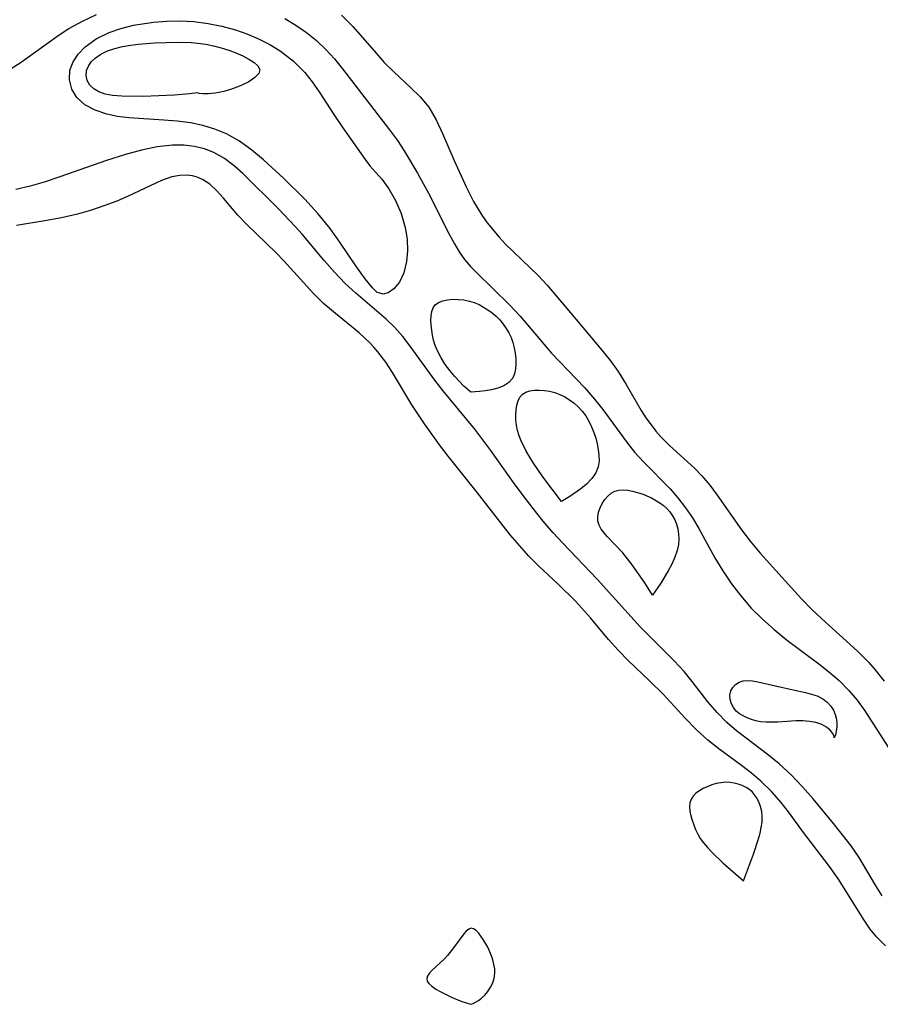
# Model space of a CAD drawing. Header units: metres. Extents: x 1073367 to 1082519, y 1569854 to 1574957.
# Tile 6 of 256: x 1073579 to 1073674, y 1572681 to 1572789. Entities that reach past the tile are written whole.
import ezdxf

# ---------------------------------------------------------------- set-up
doc = ezdxf.new("R2010")
doc.units = ezdxf.units.M
doc.layers.add('CGG_CurvaNivelLidar_v1', color=253, linetype='Continuous', lineweight=30)

msp = doc.modelspace()

# ---------------------------------------------------------------- linework, layer by layer
at = {"layer": 'CGG_CurvaNivelLidar_v1'}
for p, q in [((1073585.7881, 1572788.8397, 62.5), (1073587.336, 1572789.568, 62.5)), ((1073614.2745, 1572789.4892, 63), (1073615.5403, 1572788.2312, 63)), ((1073584.3002, 1572788.009, 62.5), (1073585.7881, 1572788.8397, 62.5)), ((1073590.0288, 1572788.0188, 62), (1073591.4209, 1572788.3675, 62)), ((1073591.4209, 1572788.3675, 62), (1073592.8721, 1572788.621, 62)), ((1073592.8721, 1572788.621, 62), (1073593.6104, 1572788.7135, 62)), ((1073593.6104, 1572788.7135, 62), (1073595.0812, 1572788.8293, 62)), ((1073595.0812, 1572788.8293, 62), (1073596.5676, 1572788.8538, 62)), ((1073596.5676, 1572788.8538, 62), (1073598.0569, 1572788.778, 62)), ((1073598.0569, 1572788.778, 62), (1073599.6091, 1572788.5806, 62)), ((1073599.6091, 1572788.5806, 62), (1073601.1414, 1572788.2705, 62)), ((1073608.0486, 1572789.1168, 62.5), (1073609.2791, 1572788.4005, 62.5)), ((1073609.2791, 1572788.4005, 62.5), (1073610.4477, 1572787.5886, 62.5)), ((1073578.9431, 1572784.2594, 62.5), (1073583.2174, 1572787.3161, 62.5)), ((1073583.2174, 1572787.3161, 62.5), (1073584.3002, 1572788.009, 62.5)), ((1073587.3087, 1572786.8665, 62), (1073588.7197, 1572787.5632, 62)), ((1073588.7197, 1572787.5632, 62), (1073590.0288, 1572788.0188, 62)), ((1073601.1414, 1572788.2705, 62), (1073602.6426, 1572787.855, 62)), ((1073602.6426, 1572787.855, 62), (1073603.8726, 1572787.426, 62)), ((1073603.8726, 1572787.426, 62), (1073605.1561, 1572786.8866, 62)), ((1073610.4477, 1572787.5886, 62.5), (1073611.5477, 1572786.6842, 62.5)), ((1073615.5403, 1572788.2312, 63), (1073617.8666, 1572785.5469, 63)), ((1073586.1068, 1572786.0106, 62), (1073587.3087, 1572786.8665, 62)), ((1073590.1944, 1572786.0247, 61.5), (1073591.0757, 1572786.1811, 61.5)), ((1073591.0757, 1572786.1811, 61.5), (1073591.9464, 1572786.2949, 61.5)), ((1073591.9464, 1572786.2949, 61.5), (1073593.7267, 1572786.4447, 61.5)), ((1073593.7267, 1572786.4447, 61.5), (1073596.2762, 1572786.5247, 61.5)), ((1073596.2762, 1572786.5247, 61.5), (1073597.7642, 1572786.4819, 61.5)), ((1073597.7642, 1572786.4819, 61.5), (1073598.4998, 1572786.4182, 61.5)), ((1073598.4998, 1572786.4182, 61.5), (1073599.3632, 1572786.2945, 61.5)), ((1073599.3632, 1572786.2945, 61.5), (1073600.2111, 1572786.123, 61.5)), ((1073605.1561, 1572786.8866, 62), (1073606.3864, 1572786.265, 62)), ((1073606.3864, 1572786.265, 62), (1073607.55, 1572785.5539, 62)), ((1073611.5477, 1572786.6842, 62.5), (1073612.5568, 1572785.7088, 62.5)), ((1073584.7558, 1572784.3441, 62), (1073585.33, 1572785.2128, 62)), ((1073585.33, 1572785.2128, 62), (1073586.1068, 1572786.0106, 62)), ((1073587.1776, 1572784.7545, 61.5), (1073587.8153, 1572785.194, 61.5)), ((1073587.8153, 1572785.194, 61.5), (1073588.5561, 1572785.5513, 61.5)), ((1073588.5561, 1572785.5513, 61.5), (1073589.3492, 1572785.8195, 61.5)), ((1073589.3492, 1572785.8195, 61.5), (1073590.1944, 1572786.0247, 61.5)), ((1073600.2111, 1572786.123, 61.5), (1073601.0385, 1572785.9086, 61.5)), ((1073601.0385, 1572785.9086, 61.5), (1073601.8798, 1572785.6403, 61.5)), ((1073601.8798, 1572785.6403, 61.5), (1073602.6817, 1572785.3372, 61.5)), ((1073602.6817, 1572785.3372, 61.5), (1073603.4305, 1572785.0073, 61.5)), ((1073607.55, 1572785.5539, 62), (1073608.9917, 1572784.4345, 62)), ((1073612.5568, 1572785.7088, 62.5), (1073613.5065, 1572784.6647, 62.5)), ((1073617.8666, 1572785.5469, 63), (1073618.9957, 1572784.2897, 63)), ((1073577.6528, 1572783.4377, 62.5), (1073578.9431, 1572784.2594, 62.5)), ((1073584.4177, 1572783.4303, 62), (1073584.7558, 1572784.3441, 62)), ((1073586.4438, 1572783.8896, 61.5), (1073586.7595, 1572784.342, 61.5)), ((1073586.7595, 1572784.342, 61.5), (1073587.1776, 1572784.7545, 61.5)), ((1073603.4305, 1572785.0073, 61.5), (1073604.1053, 1572784.656, 61.5)), ((1073604.1053, 1572784.656, 61.5), (1073604.6758, 1572784.2868, 61.5)), ((1073604.6758, 1572784.2868, 61.5), (1073605.0984, 1572783.9008, 61.5)), ((1073608.9917, 1572784.4345, 62), (1073610.2403, 1572783.1645, 62)), ((1073613.5065, 1572784.6647, 62.5), (1073614.4104, 1572783.5705, 62.5)), ((1073618.9957, 1572784.2897, 63), (1073620.0378, 1572783.237, 63)), ((1073584.3576, 1572782.3711, 62), (1073584.4177, 1572783.4303, 62)), ((1073586.1979, 1572782.8484, 61.5), (1073586.2494, 1572783.4098, 61.5)), ((1073586.2494, 1572783.4098, 61.5), (1073586.4438, 1572783.8896, 61.5)), ((1073605.1845, 1572783.0692, 61.5), (1073604.7507, 1572782.6144, 61.5)), ((1073605.0984, 1572783.9008, 61.5), (1073605.3092, 1572783.4964, 61.5)), ((1073605.3092, 1572783.4964, 61.5), (1073605.1845, 1572783.0692, 61.5)), ((1073610.2403, 1572783.1645, 62), (1073611.0722, 1572782.1342, 62)), ((1073614.4104, 1572783.5705, 62.5), (1073619.5715, 1572776.8911, 62.5)), ((1073620.0378, 1572783.237, 63), (1073621.8897, 1572781.5254, 63)), ((1073584.6217, 1572781.3466, 62), (1073584.3576, 1572782.3711, 62)), ((1073586.316, 1572782.3, 61.5), (1073586.1979, 1572782.8484, 61.5)), ((1073586.5946, 1572781.8003, 61.5), (1073586.316, 1572782.3, 61.5)), ((1073587.0364, 1572781.3755, 61.5), (1073586.5946, 1572781.8003, 61.5)), ((1073604.0788, 1572782.1609, 61.5), (1073603.2401, 1572781.7373, 61.5)), ((1073604.7507, 1572782.6144, 61.5), (1073604.0788, 1572782.1609, 61.5)), ((1073611.0722, 1572782.1342, 62), (1073611.8402, 1572781.0581, 62)), ((1073585.19, 1572780.4216, 62), (1073584.6217, 1572781.3466, 62)), ((1073587.6073, 1572781.0393, 61.5), (1073587.0364, 1572781.3755, 61.5)), ((1073588.2771, 1572780.7944, 61.5), (1073587.6073, 1572781.0393, 61.5)), ((1073589.1012, 1572780.6346, 61.5), (1073588.2771, 1572780.7944, 61.5)), ((1073597.566, 1572780.8339, 61.5), (1073595.9117, 1572780.6934, 61.5)), ((1073598.5, 1572780.9524, 61.5), (1073597.566, 1572780.8339, 61.5)), ((1073598.6149, 1572780.8809, 61.5), (1073598.5, 1572780.9524, 61.5)), ((1073599.0175, 1572780.8366, 61.5), (1073598.6149, 1572780.8809, 61.5)), ((1073599.6376, 1572780.8373, 61.5), (1073599.0175, 1572780.8366, 61.5)), ((1073600.411, 1572780.9089, 61.5), (1073599.6376, 1572780.8373, 61.5)), ((1073601.3391, 1572781.0889, 61.5), (1073600.411, 1572780.9089, 61.5)), ((1073602.3043, 1572781.3715, 61.5), (1073601.3391, 1572781.0889, 61.5)), ((1073603.2401, 1572781.7373, 61.5), (1073602.3043, 1572781.3715, 61.5)), ((1073611.8402, 1572781.0581, 62), (1073613.448, 1572778.5701, 62)), ((1073621.8897, 1572781.5254, 63), (1073622.9499, 1572780.4907, 63)), ((1073586.0643, 1572779.6404, 62), (1073585.19, 1572780.4216, 62)), ((1073587.1777, 1572779.0267, 62), (1073586.0643, 1572779.6404, 62)), ((1073590.1278, 1572780.5612, 61.5), (1073589.1012, 1572780.6346, 61.5)), ((1073592.4789, 1572780.5551, 61.5), (1073590.1278, 1572780.5612, 61.5)), ((1073595.9117, 1572780.6934, 61.5), (1073592.4789, 1572780.5551, 61.5)), ((1073622.9499, 1572780.4907, 63), (1073623.8774, 1572779.3752, 63)), ((1073588.4711, 1572778.5815, 62), (1073587.1777, 1572779.0267, 62)), ((1073589.6508, 1572778.3389, 62), (1073588.4711, 1572778.5815, 62)), ((1073613.448, 1572778.5701, 62), (1073614.4368, 1572777.102, 62)), ((1073623.8774, 1572779.3752, 63), (1073624.6972, 1572777.9892, 63)), ((1073590.8992, 1572778.1855, 62), (1073589.6508, 1572778.3389, 62)), ((1073594.7354, 1572777.9493, 62), (1073590.8992, 1572778.1855, 62)), ((1073596.2034, 1572777.8271, 62), (1073594.7354, 1572777.9493, 62)), ((1073597.6622, 1572777.631, 62), (1073596.2034, 1572777.8271, 62)), ((1073599.0326, 1572777.3433, 62), (1073597.6622, 1572777.631, 62)), ((1073624.6972, 1572777.9892, 63), (1073625.401, 1572776.4709, 63)), ((1073600.3631, 1572776.9437, 62), (1073599.0326, 1572777.3433, 62)), ((1073601.6366, 1572776.4183, 62), (1073600.3631, 1572776.9437, 62)), ((1073603.0686, 1572775.612, 62), (1073601.6366, 1572776.4183, 62)), ((1073614.4368, 1572777.102, 62), (1073616.8915, 1572773.6267, 62)), ((1073619.5715, 1572776.8911, 62.5), (1073620.4488, 1572775.686, 62.5)), ((1073625.401, 1572776.4709, 63), (1073626.6944, 1572773.5001, 63)), ((1073604.4173, 1572774.6521, 62), (1073603.0686, 1572775.612, 62)), ((1073620.4488, 1572775.686, 62.5), (1073621.1984, 1572774.5557, 62.5)), ((1073592.2741, 1572774.6486, 62.5), (1073590.5249, 1572774.176, 62.5)), ((1073594.0057, 1572775.0016, 62.5), (1073592.2741, 1572774.6486, 62.5)), ((1073595.71, 1572775.1886, 62.5), (1073594.0057, 1572775.0016, 62.5)), ((1073596.9252, 1572775.1887, 62.5), (1073595.71, 1572775.1886, 62.5)), ((1073598.1092, 1572775.0556, 62.5), (1073596.9252, 1572775.1887, 62.5)), ((1073599.2018, 1572774.7898, 62.5), (1073598.1092, 1572775.0556, 62.5)), ((1073600.2445, 1572774.3846, 62.5), (1073599.2018, 1572774.7898, 62.5)), ((1073601.4166, 1572773.7196, 62.5), (1073600.2445, 1572774.3846, 62.5)), ((1073605.7058, 1572773.586, 62), (1073604.4173, 1572774.6521, 62)), ((1073621.1984, 1572774.5557, 62.5), (1073622.6604, 1572772.1086, 62.5)), ((1073588.4357, 1572773.5086, 62.5), (1073583.3072, 1572771.6964, 62.5)), ((1073590.5249, 1572774.176, 62.5), (1073588.4357, 1572773.5086, 62.5)), ((1073602.5183, 1572772.8966, 62.5), (1073601.4166, 1572773.7196, 62.5)), ((1073607.8976, 1572771.5645, 62), (1073605.7058, 1572773.586, 62)), ((1073616.8915, 1572773.6267, 62), (1073617.4159, 1572772.9252, 62)), ((1073626.6944, 1572773.5001, 63), (1073628.0163, 1572770.5953, 63)), ((1073603.4463, 1572772.0736, 62.5), (1073602.5183, 1572772.8966, 62.5)), ((1073607.3402, 1572768.1758, 62.5), (1073603.4463, 1572772.0736, 62.5)), ((1073617.4159, 1572772.9252, 62), (1073618.717, 1572771.4415, 62)), ((1073622.6604, 1572772.1086, 62.5), (1073624.0635, 1572769.4966, 62.5)), ((1073581.5684, 1572771.1356, 62.5), (1073580.0212, 1572770.697, 62.5)), ((1073583.3072, 1572771.6964, 62.5), (1073581.5684, 1572771.1356, 62.5)), ((1073594.4715, 1572771.2907, 63), (1073590.8197, 1572769.5736, 63)), ((1073595.6373, 1572771.701, 63), (1073594.4715, 1572771.2907, 63)), ((1073596.4883, 1572771.8681, 63), (1073595.6373, 1572771.701, 63)), ((1073597.3214, 1572771.8965, 63), (1073596.4883, 1572771.8681, 63)), ((1073597.8903, 1572771.8239, 63), (1073597.3214, 1572771.8965, 63)), ((1073598.4157, 1572771.6784, 63), (1073597.8903, 1572771.8239, 63)), ((1073599.014, 1572771.4089, 63), (1073598.4157, 1572771.6784, 63)), ((1073599.7981, 1572770.8822, 63), (1073599.014, 1572771.4089, 63)), ((1073610.2359, 1572769.2361, 62), (1073607.8976, 1572771.5645, 62)), ((1073618.717, 1572771.4415, 62), (1073619.5026, 1572770.3977, 62)), ((1073580.0212, 1572770.697, 62.5), (1073578.4586, 1572770.3106, 62.5)), ((1073600.533, 1572770.2173, 63), (1073599.7981, 1572770.8822, 63)), ((1073601.3038, 1572769.3716, 63), (1073600.533, 1572770.2173, 63)), ((1073619.5026, 1572770.3977, 62), (1073620.2277, 1572769.1192, 62)), ((1073628.0163, 1572770.5953, 63), (1073628.8254, 1572769.0053, 63)), ((1073589.5629, 1572769.0407, 63), (1073588.2583, 1572768.5417, 63)), ((1073590.8197, 1572769.5736, 63), (1073589.5629, 1572769.0407, 63)), ((1073602.8858, 1572767.5075, 63), (1073601.3038, 1572769.3716, 63)), ((1073611.6797, 1572767.6574, 62), (1073610.2359, 1572769.2361, 62)), ((1073620.2277, 1572769.1192, 62), (1073620.8396, 1572767.671, 62)), ((1073624.0635, 1572769.4966, 62.5), (1073625.949, 1572765.7231, 62.5)), ((1073628.8254, 1572769.0053, 63), (1073629.7403, 1572767.4862, 63)), ((1073586.7808, 1572768.0472, 63), (1073585.2618, 1572767.6168, 63)), ((1073588.2583, 1572768.5417, 63), (1073586.7808, 1572768.0472, 63)), ((1073609.1812, 1572766.2616, 62.5), (1073607.3402, 1572768.1758, 62.5)), ((1073581.6578, 1572766.8612, 63), (1073578.5529, 1572766.3728, 63)), ((1073583.4762, 1572767.2066, 63), (1073581.6578, 1572766.8612, 63)), ((1073585.2618, 1572767.6168, 63), (1073583.4762, 1572767.2066, 63)), ((1073603.8707, 1572766.4701, 63), (1073602.8858, 1572767.5075, 63)), ((1073613.0282, 1572766.0087, 62), (1073611.6797, 1572767.6574, 62)), ((1073620.8396, 1572767.671, 62), (1073621.2863, 1572766.1219, 62)), ((1073629.7403, 1572767.4862, 63), (1073630.3259, 1572766.6642, 63)), ((1073630.3259, 1572766.6642, 63), (1073631.6134, 1572765.0902, 63)), ((1073607.1069, 1572763.333, 63), (1073603.8707, 1572766.4701, 63)), ((1073609.9578, 1572765.395, 62.5), (1073609.1812, 1572766.2616, 62.5)), ((1073614.0989, 1572764.5298, 62), (1073613.0282, 1572766.0087, 62)), ((1073621.2863, 1572766.1219, 62), (1073621.4961, 1572764.8338, 62)), ((1073625.949, 1572765.7231, 62.5), (1073626.7129, 1572764.3278, 62.5)), ((1073612.3704, 1572762.4974, 62.5), (1073609.9578, 1572765.395, 62.5)), ((1073615.9523, 1572761.7918, 62), (1073614.0989, 1572764.5298, 62)), ((1073621.4961, 1572764.8338, 62), (1073621.5532, 1572763.5713, 62)), ((1073631.6134, 1572765.0902, 63), (1073632.3064, 1572764.3364, 63)), ((1073621.5532, 1572763.5713, 62), (1073621.451, 1572762.3795, 62)), ((1073626.7129, 1572764.3278, 62.5), (1073627.2477, 1572763.4486, 62.5)), ((1073627.2477, 1572763.4486, 62.5), (1073627.8289, 1572762.623, 62.5)), ((1073632.3064, 1572764.3364, 63), (1073635.9197, 1572760.8504, 63)), ((1073607.9523, 1572762.4632, 63), (1073607.1069, 1572763.333, 63)), ((1073611.1925, 1572758.8882, 63), (1073607.9523, 1572762.4632, 63)), ((1073613.5088, 1572761.2138, 62.5), (1073612.3704, 1572762.4974, 62.5)), ((1073621.451, 1572762.3795, 62), (1073621.1382, 1572761.1441, 62)), ((1073627.8289, 1572762.623, 62.5), (1073628.4726, 1572761.8615, 62.5)), ((1073616.9028, 1572760.4767, 62), (1073615.9523, 1572761.7918, 62)), ((1073628.4726, 1572761.8615, 62.5), (1073629.1701, 1572761.1346, 62.5)), ((1073614.6965, 1572759.9898, 62.5), (1073613.5088, 1572761.2138, 62.5)), ((1073617.6931, 1572759.5152, 62), (1073616.9028, 1572760.4767, 62)), ((1073621.1382, 1572761.1441, 62), (1073620.6552, 1572760.1295, 62)), ((1073629.1701, 1572761.1346, 62.5), (1073632.752, 1572757.6471, 62.5)), ((1073635.9197, 1572760.8504, 63), (1073636.9038, 1572759.7833, 63)), ((1073615.854, 1572758.919, 62.5), (1073614.6965, 1572759.9898, 62.5)), ((1073618.2276, 1572759.0017, 62), (1073617.6931, 1572759.5152, 62)), ((1073620.0557, 1572759.3913, 62), (1073619.421, 1572758.9588, 62)), ((1073620.6552, 1572760.1295, 62), (1073620.0557, 1572759.3913, 62)), ((1073636.9038, 1572759.7833, 63), (1073640.4857, 1572755.5783, 63)), ((1073612.3217, 1572757.773, 63), (1073611.1925, 1572758.8882, 63)), ((1073619.2179, 1572756.0585, 62.5), (1073615.854, 1572758.919, 62.5)), ((1073618.5, 1572758.9047, 62), (1073618.2276, 1572759.0017, 62)), ((1073618.8662, 1572758.8017, 62), (1073618.5, 1572758.9047, 62)), ((1073619.421, 1572758.9588, 62), (1073618.8662, 1572758.8017, 62)), ((1073624.9553, 1572757.8963, 62), (1073625.4224, 1572758.079, 62)), ((1073625.4224, 1572758.079, 62), (1073625.9563, 1572758.1895, 62)), ((1073625.9563, 1572758.1895, 62), (1073626.5343, 1572758.2397, 62)), ((1073626.5343, 1572758.2397, 62), (1073627.1386, 1572758.2344, 62)), ((1073627.1386, 1572758.2344, 62), (1073627.7546, 1572758.1722, 62)), ((1073627.7546, 1572758.1722, 62), (1073628.3695, 1572758.045, 62)), ((1073628.3695, 1572758.045, 62), (1073628.8985, 1572757.8731, 62)), ((1073613.6166, 1572756.6656, 63), (1073612.3217, 1572757.773, 63)), ((1073624.218, 1572756.8846, 62), (1073624.3602, 1572757.2887, 62)), ((1073624.3602, 1572757.2887, 62), (1073624.5849, 1572757.6215, 62)), ((1073624.5849, 1572757.6215, 62), (1073624.9553, 1572757.8963, 62)), ((1073628.8985, 1572757.8731, 62), (1073629.4153, 1572757.6521, 62)), ((1073629.4153, 1572757.6521, 62), (1073629.9174, 1572757.3899, 62)), ((1073629.9174, 1572757.3899, 62), (1073630.4012, 1572757.091, 62)), ((1073630.4012, 1572757.091, 62), (1073630.8617, 1572756.757, 62)), ((1073632.752, 1572757.6471, 62.5), (1073633.9355, 1572756.3682, 62.5)), ((1073616.2478, 1572754.5462, 63), (1073613.6166, 1572756.6656, 63)), ((1073620.1628, 1572755.153, 62.5), (1073619.2179, 1572756.0585, 62.5)), ((1073624.1157, 1572755.9308, 62), (1073624.1408, 1572756.4272, 62)), ((1073624.1338, 1572755.4069, 62), (1073624.1157, 1572755.9308, 62)), ((1073624.1408, 1572756.4272, 62), (1073624.218, 1572756.8846, 62)), ((1073630.8617, 1572756.757, 62), (1073631.292, 1572756.3861, 62)), ((1073631.292, 1572756.3861, 62), (1073631.693, 1572755.9683, 62)), ((1073631.693, 1572755.9683, 62), (1073632.0577, 1572755.5172, 62)), ((1073633.9355, 1572756.3682, 62.5), (1073637.3956, 1572752.3274, 62.5)), ((1073621.0297, 1572754.156, 62.5), (1073620.1628, 1572755.153, 62.5)), ((1073624.2818, 1572754.312, 62), (1073624.1338, 1572755.4069, 62)), ((1073632.0577, 1572755.5172, 62), (1073632.3879, 1572755.04, 62)), ((1073632.3879, 1572755.04, 62), (1073632.6823, 1572754.5415, 62)), ((1073640.4857, 1572755.5783, 63), (1073642.9237, 1572752.6545, 63)), ((1073617.4127, 1572753.4603, 63), (1073616.2478, 1572754.5462, 63)), ((1073621.8436, 1572753.0893, 62.5), (1073621.0297, 1572754.156, 62.5)), ((1073624.4113, 1572753.7558, 62), (1073624.2818, 1572754.312, 62)), ((1073624.6017, 1572753.1533, 62), (1073624.4113, 1572753.7558, 62)), ((1073632.6823, 1572754.5415, 62), (1073632.9365, 1572754.0248, 62)), ((1073632.9365, 1572754.0248, 62), (1073633.1425, 1572753.4914, 62)), ((1073617.862, 1572752.9821, 63), (1073617.4127, 1572753.4603, 63)), ((1073618.2905, 1572752.4786, 63), (1073617.862, 1572752.9821, 63)), ((1073624.5401, 1572749.3634, 62.5), (1073621.8436, 1572753.0893, 62.5)), ((1073624.8877, 1572752.4906, 62), (1073624.6017, 1572753.1533, 62)), ((1073633.1425, 1572753.4914, 62), (1073633.2989, 1572752.9148, 62)), ((1073633.2989, 1572752.9148, 62), (1073633.401, 1572752.3285, 62)), ((1073642.9237, 1572752.6545, 63), (1073643.8646, 1572751.4879, 63)), ((1073619.1535, 1572751.317, 63), (1073618.2905, 1572752.4786, 63)), ((1073625.2614, 1572751.7878, 62), (1073624.8877, 1572752.4906, 62)), ((1073625.705, 1572751.0779, 62), (1073625.2614, 1572751.7878, 62)), ((1073633.401, 1572752.3285, 62), (1073633.4564, 1572751.7408, 62)), ((1073633.4564, 1572751.7408, 62), (1073633.4685, 1572751.1605, 62)), ((1073637.3956, 1572752.3274, 62.5), (1073641.0077, 1572748.5499, 62.5)), ((1073643.8646, 1572751.4879, 63), (1073644.7381, 1572750.2905, 63)), ((1073619.8859, 1572750.18, 63), (1073619.1535, 1572751.317, 63)), ((1073626.2005, 1572750.3931, 62), (1073625.705, 1572751.0779, 62)), ((1073633.4357, 1572750.5976, 62), (1073633.3319, 1572750.0568, 62)), ((1073633.4685, 1572751.1605, 62), (1073633.4357, 1572750.5976, 62)), ((1073622.0072, 1572746.6175, 63), (1073619.8859, 1572750.18, 63)), ((1073625.4336, 1572748.2226, 62.5), (1073624.5401, 1572749.3634, 62.5)), ((1073626.7427, 1572749.7419, 62), (1073626.2005, 1572750.3931, 62)), ((1073627.7621, 1572748.6904, 62), (1073626.7427, 1572749.7419, 62)), ((1073633.0864, 1572749.5411, 62), (1073632.6868, 1572749.0914, 62)), ((1073633.3319, 1572750.0568, 62), (1073633.0864, 1572749.5411, 62)), ((1073644.7381, 1572750.2905, 63), (1073645.6175, 1572748.8803, 63)), ((1073628.5, 1572748.0367, 62), (1073627.7621, 1572748.6904, 62)), ((1073630.7786, 1572748.2897, 62), (1073630.0867, 1572748.1658, 62)), ((1073631.4798, 1572748.4755, 62), (1073630.7786, 1572748.2897, 62)), ((1073632.1349, 1572748.7376, 62), (1073631.4798, 1572748.4755, 62)), ((1073632.6868, 1572749.0914, 62), (1073632.1349, 1572748.7376, 62)), ((1073635.0135, 1572748.1818, 62), (1073635.5121, 1572748.2469, 62)), ((1073635.5121, 1572748.2469, 62), (1073636.047, 1572748.2541, 62)), ((1073636.047, 1572748.2541, 62), (1073636.604, 1572748.211, 62)), ((1073641.0077, 1572748.5499, 62.5), (1073642.1226, 1572747.2611, 62.5)), ((1073645.6175, 1572748.8803, 63), (1073647.2632, 1572746.0174, 63)), ((1073628.967, 1572743.9718, 62.5), (1073625.4336, 1572748.2226, 62.5)), ((1073629.4583, 1572748.0907, 62), (1073628.5, 1572748.0367, 62)), ((1073630.0867, 1572748.1658, 62), (1073629.4583, 1572748.0907, 62)), ((1073633.721, 1572747.0849, 62), (1073633.9194, 1572747.4961, 62)), ((1073633.9194, 1572747.4961, 62), (1073634.1971, 1572747.8223, 62)), ((1073634.1971, 1572747.8223, 62), (1073634.5681, 1572748.0464, 62)), ((1073634.5681, 1572748.0464, 62), (1073635.0135, 1572748.1818, 62)), ((1073636.604, 1572748.211, 62), (1073637.1714, 1572748.1201, 62)), ((1073637.1714, 1572748.1201, 62), (1073637.7382, 1572747.9797, 62)), ((1073637.7382, 1572747.9797, 62), (1073638.2938, 1572747.7835, 62)), ((1073638.2938, 1572747.7835, 62), (1073638.8434, 1572747.5173, 62)), ((1073638.8434, 1572747.5173, 62), (1073639.3682, 1572747.1942, 62)), ((1073639.3682, 1572747.1942, 62), (1073639.8647, 1572746.8231, 62)), ((1073642.1226, 1572747.2611, 62.5), (1073643.0298, 1572746.1064, 62.5)), ((1073623.4156, 1572744.5322, 63), (1073622.0072, 1572746.6175, 63)), ((1073633.472, 1572745.5401, 62), (1073633.5059, 1572746.091, 62)), ((1073633.5059, 1572746.091, 62), (1073633.5868, 1572746.6106, 62)), ((1073633.5868, 1572746.6106, 62), (1073633.721, 1572747.0849, 62)), ((1073639.8647, 1572746.8231, 62), (1073640.3277, 1572746.4084, 62)), ((1073640.3277, 1572746.4084, 62), (1073640.7488, 1572745.9506, 62)), ((1073643.0298, 1572746.1064, 62.5), (1073645.6216, 1572742.5644, 62.5)), ((1073633.4828, 1572744.9693, 62), (1073633.472, 1572745.5401, 62)), ((1073640.7488, 1572745.9506, 62), (1073641.1467, 1572745.4099, 62)), ((1073641.1467, 1572745.4099, 62), (1073641.4929, 1572744.8295, 62)), ((1073647.2632, 1572746.0174, 63), (1073647.7822, 1572745.2051, 63)), ((1073647.7822, 1572745.2051, 63), (1073648.334, 1572744.4208, 63)), ((1073625.0731, 1572742.2329, 63), (1073623.4156, 1572744.5322, 63)), ((1073630.7124, 1572741.6142, 62.5), (1073628.967, 1572743.9718, 62.5)), ((1073633.5404, 1572744.3883, 62), (1073633.4828, 1572744.9693, 62)), ((1073633.6507, 1572743.8056, 62), (1073633.5404, 1572744.3883, 62)), ((1073641.4929, 1572744.8295, 62), (1073641.7933, 1572744.22, 62)), ((1073641.7933, 1572744.22, 62), (1073642.0486, 1572743.5888, 62)), ((1073648.334, 1572744.4208, 63), (1073648.8595, 1572743.7498, 63)), ((1073633.818, 1572743.2335, 62), (1073633.6507, 1572743.8056, 62)), ((1073634.0337, 1572742.6676, 62), (1073633.818, 1572743.2335, 62)), ((1073642.0486, 1572743.5888, 62), (1073642.2503, 1572742.9671, 62)), ((1073642.2503, 1572742.9671, 62), (1073642.4119, 1572742.3375, 62)), ((1073648.8595, 1572743.7498, 63), (1073649.4425, 1572743.0882, 63)), ((1073649.4425, 1572743.0882, 63), (1073650.3653, 1572742.156, 63)), ((1073626.0205, 1572740.9828, 63), (1073625.0731, 1572742.2329, 63)), ((1073634.5854, 1572741.5342, 62), (1073634.0337, 1572742.6676, 62)), ((1073642.4119, 1572742.3375, 62), (1073642.534, 1572741.7069, 62)), ((1073645.6216, 1572742.5644, 62.5), (1073646.5289, 1572741.4332, 62.5)), ((1073650.3653, 1572742.156, 63), (1073653.1029, 1572739.6844, 63)), ((1073629.2586, 1572736.9571, 63), (1073626.0205, 1572740.9828, 63)), ((1073633.2155, 1572738.0845, 62.5), (1073630.7124, 1572741.6142, 62.5)), ((1073635.3925, 1572740.2195, 62), (1073634.5854, 1572741.5342, 62)), ((1073642.534, 1572741.7069, 62), (1073642.613, 1572741.0822, 62)), ((1073642.613, 1572741.0822, 62), (1073642.6333, 1572740.4647, 62)), ((1073646.5289, 1572741.4332, 62.5), (1073647.5435, 1572740.3258, 62.5)), ((1073636.4448, 1572738.7172, 62), (1073635.3925, 1572740.2195, 62)), ((1073642.5246, 1572739.8152, 62), (1073642.2562, 1572739.1595, 62)), ((1073642.6333, 1572740.4647, 62), (1073642.5246, 1572739.8152, 62)), ((1073647.5435, 1572740.3258, 62.5), (1073650.4344, 1572737.3806, 62.5)), ((1073653.1029, 1572739.6844, 63), (1073653.9403, 1572738.8416, 63)), ((1073638.5, 1572736.0189, 62), (1073636.4448, 1572738.7172, 62)), ((1073641.8148, 1572738.5214, 62), (1073641.2512, 1572737.93, 62)), ((1073642.2562, 1572739.1595, 62), (1073641.8148, 1572738.5214, 62)), ((1073653.9403, 1572738.8416, 63), (1073654.8098, 1572737.808, 63)), ((1073634.2723, 1572736.6476, 62.5), (1073633.2155, 1572738.0845, 62.5)), ((1073641.2512, 1572737.93, 62), (1073640.624, 1572737.3962, 62)), ((1073654.8098, 1572737.808, 63), (1073655.6258, 1572736.7016, 63)), ((1073632.8386, 1572732.3573, 63), (1073629.2586, 1572736.9571, 63)), ((1073635.3617, 1572735.2282, 62.5), (1073634.2723, 1572736.6476, 62.5)), ((1073639.4055, 1572736.5485, 62), (1073638.5, 1572736.0189, 62)), ((1073640.624, 1572737.3962, 62), (1073639.4055, 1572736.5485, 62)), ((1073643.2428, 1572736.2146, 62), (1073643.5705, 1572736.6065, 62)), ((1073643.5705, 1572736.6065, 62), (1073643.9435, 1572736.9304, 62)), ((1073643.9435, 1572736.9304, 62), (1073644.3654, 1572737.1594, 62)), ((1073644.3654, 1572737.1594, 62), (1073644.8055, 1572737.2674, 62)), ((1073644.8055, 1572737.2674, 62), (1073645.2816, 1572737.2892, 62)), ((1073645.2816, 1572737.2892, 62), (1073645.7832, 1572737.2444, 62)), ((1073645.7832, 1572737.2444, 62), (1073646.3013, 1572737.1476, 62)), ((1073646.3013, 1572737.1476, 62), (1073647.3587, 1572736.8357, 62)), ((1073647.3587, 1572736.8357, 62), (1073648.4003, 1572736.3936, 62)), ((1073648.4003, 1572736.3936, 62), (1073649.2892, 1572735.8757, 62)), ((1073650.4344, 1572737.3806, 62.5), (1073651.3004, 1572736.3922, 62.5)), ((1073651.3004, 1572736.3922, 62.5), (1073652.128, 1572735.3217, 62.5)), ((1073655.6258, 1572736.7016, 63), (1073658.2712, 1572732.8996, 63)), ((1073642.5627, 1572734.8241, 62), (1073642.7307, 1572735.3078, 62)), ((1073642.7307, 1572735.3078, 62), (1073642.961, 1572735.776, 62)), ((1073642.961, 1572735.776, 62), (1073643.2428, 1572736.2146, 62)), ((1073649.2892, 1572735.8757, 62), (1073649.6971, 1572735.5734, 62)), ((1073649.6971, 1572735.5734, 62), (1073650.0704, 1572735.238, 62)), ((1073652.128, 1572735.3217, 62.5), (1073652.8938, 1572734.2005, 62.5)), ((1073636.4871, 1572733.8366, 62.5), (1073635.3617, 1572735.2282, 62.5)), ((1073642.4744, 1572734.3372, 62), (1073642.5627, 1572734.8241, 62)), ((1073642.4907, 1572733.8586, 62), (1073642.4744, 1572734.3372, 62)), ((1073650.0704, 1572735.238, 62), (1073650.4092, 1572734.8559, 62)), ((1073650.4092, 1572734.8559, 62), (1073650.7022, 1572734.4404, 62)), ((1073650.7022, 1572734.4404, 62), (1073650.9478, 1572733.9973, 62)), ((1073652.8938, 1572734.2005, 62.5), (1073653.6013, 1572733.0385, 62.5)), ((1073637.5735, 1572732.5787, 62.5), (1073636.4871, 1572733.8366, 62.5)), ((1073642.6262, 1572733.4121, 62), (1073642.4907, 1572733.8586, 62)), ((1073642.8595, 1572732.9799, 62), (1073642.6262, 1572733.4121, 62)), ((1073650.9478, 1572733.9973, 62), (1073651.1414, 1572733.5303, 62)), ((1073651.1414, 1572733.5303, 62), (1073651.2889, 1572732.9907, 62)), ((1073633.8516, 1572731.1501, 63), (1073632.8386, 1572732.3573, 63)), ((1073638.6512, 1572731.4213, 62.5), (1073637.5735, 1572732.5787, 62.5)), ((1073643.1649, 1572732.5578, 62), (1073642.8595, 1572732.9799, 62)), ((1073643.5219, 1572732.1417, 62), (1073643.1649, 1572732.5578, 62)), ((1073645.2262, 1572730.3525, 62), (1073643.5219, 1572732.1417, 62)), ((1073651.2889, 1572732.9907, 62), (1073651.3731, 1572732.4335, 62)), ((1073651.3731, 1572732.4335, 62), (1073651.3999, 1572731.8662, 62)), ((1073653.6013, 1572733.0385, 62.5), (1073655.3575, 1572729.8174, 62.5)), ((1073658.2712, 1572732.8996, 63), (1073659.2301, 1572731.6432, 63)), ((1073634.9084, 1572729.9914, 63), (1073633.8516, 1572731.1501, 63)), ((1073642.4292, 1572727.4768, 62.5), (1073638.6512, 1572731.4213, 62.5)), ((1073651.3616, 1572731.279, 62), (1073651.2206, 1572730.6222, 62)), ((1073651.3999, 1572731.8662, 62), (1073651.3616, 1572731.279, 62)), ((1073659.2301, 1572731.6432, 63), (1073660.3423, 1572730.3178, 63)), ((1073635.9645, 1572728.9436, 63), (1073634.9084, 1572729.9914, 63)), ((1073646.2603, 1572729.0501, 62), (1073645.2262, 1572730.3525, 62)), ((1073650.9623, 1572729.886, 62), (1073650.6184, 1572729.1307, 62)), ((1073651.2206, 1572730.6222, 62), (1073650.9623, 1572729.886, 62)), ((1073660.3423, 1572730.3178, 63), (1073663.7837, 1572726.5097, 63)), ((1073638.1396, 1572726.9104, 63), (1073635.9645, 1572728.9436, 63)), ((1073647.6557, 1572727.0495, 62), (1073646.2603, 1572729.0501, 62)), ((1073650.6184, 1572729.1307, 62), (1073650.2218, 1572728.3845, 62)), ((1073655.3575, 1572729.8174, 62.5), (1073656.2264, 1572728.3746, 62.5)), ((1073650.2218, 1572728.3845, 62), (1073649.3985, 1572727.0329, 62)), ((1073656.2264, 1572728.3746, 62.5), (1073657.176, 1572726.9702, 62.5)), ((1073640.0135, 1572725.0432, 63), (1073638.1396, 1572726.9104, 63)), ((1073647.1487, 1572722.2276, 62.5), (1073642.4292, 1572727.4768, 62.5)), ((1073648.5, 1572725.6979, 62), (1073647.6557, 1572727.0495, 62)), ((1073649.3985, 1572727.0329, 62), (1073648.5, 1572725.6979, 62)), ((1073657.176, 1572726.9702, 62.5), (1073658.207, 1572725.6164, 62.5)), ((1073658.207, 1572725.6164, 62.5), (1073659.3634, 1572724.2872, 62.5)), ((1073663.7837, 1572726.5097, 63), (1073664.8922, 1572725.3086, 63)), ((1073641.6701, 1572723.1959, 63), (1073640.0135, 1572725.0432, 63)), ((1073664.8922, 1572725.3086, 63), (1073666.0307, 1572724.1381, 63)), ((1073659.3634, 1572724.2872, 62.5), (1073660.6084, 1572723.0494, 62.5)), ((1073666.0307, 1572724.1381, 63), (1073667.5618, 1572722.6968, 63)), ((1073643.6751, 1572720.8205, 63), (1073641.6701, 1572723.1959, 63)), ((1073660.6084, 1572723.0494, 62.5), (1073661.8891, 1572721.9161, 62.5)), ((1073667.5618, 1572722.6968, 63), (1073669.8075, 1572720.6958, 63)), ((1073650.8957, 1572718.491, 62.5), (1073647.1487, 1572722.2276, 62.5)), ((1073661.8891, 1572721.9161, 62.5), (1073663.2194, 1572720.8362, 62.5)), ((1073644.7036, 1572719.6681, 63), (1073643.6751, 1572720.8205, 63)), ((1073663.2194, 1572720.8362, 62.5), (1073666.7872, 1572718.1696, 62.5)), ((1073669.8075, 1572720.6958, 63), (1073671.0746, 1572719.5183, 63)), ((1073645.8365, 1572718.5112, 63), (1073644.7036, 1572719.6681, 63)), ((1073671.0746, 1572719.5183, 63), (1073672.2823, 1572718.2972, 63)), ((1073648.1725, 1572716.2847, 63), (1073645.8365, 1572718.5112, 63)), ((1073651.9706, 1572717.3118, 62.5), (1073650.8957, 1572718.491, 62.5)), ((1073666.7872, 1572718.1696, 62.5), (1073667.8577, 1572717.3301, 62.5)), ((1073672.2823, 1572718.2972, 63), (1073672.9735, 1572717.5215, 63)), ((1073652.8596, 1572716.2116, 62.5), (1073651.9706, 1572717.3118, 62.5)), ((1073667.8577, 1572717.3301, 62.5), (1073669.017, 1572716.3196, 62.5)), ((1073672.9735, 1572717.5215, 63), (1073673.9986, 1572716.2405, 63)), ((1073649.6541, 1572714.8157, 63), (1073648.1725, 1572716.2847, 63)), ((1073654.5818, 1572713.9778, 62.5), (1073652.8596, 1572716.2116, 62.5)), ((1073657.3248, 1572715.5613, 62), (1073657.636, 1572715.8868, 62)), ((1073657.636, 1572715.8868, 62), (1073658.0213, 1572716.1357, 62)), ((1073658.0213, 1572716.1357, 62), (1073658.4649, 1572716.2879, 62)), ((1073658.4649, 1572716.2879, 62), (1073658.97, 1572716.3279, 62)), ((1073658.97, 1572716.3279, 62), (1073659.5133, 1572716.2772, 62)), ((1073659.5133, 1572716.2772, 62), (1073660.0867, 1572716.1697, 62)), ((1073660.0867, 1572716.1697, 62), (1073663.9876, 1572715.3113, 62)), ((1073669.017, 1572716.3196, 62.5), (1073670.0943, 1572715.2327, 62.5)), ((1073652.0934, 1572712.1736, 63), (1073649.6541, 1572714.8157, 63)), ((1073657.0144, 1572714.7204, 62), (1073657.1108, 1572715.1732, 62)), ((1073657.0373, 1572714.2407, 62), (1073657.0144, 1572714.7204, 62)), ((1073657.1108, 1572715.1732, 62), (1073657.3248, 1572715.5613, 62)), ((1073663.9876, 1572715.3113, 62), (1073665.3197, 1572715.005, 62)), ((1073665.3197, 1572715.005, 62), (1073666.6023, 1572714.6276, 62)), ((1073670.0943, 1572715.2327, 62.5), (1073671.0045, 1572714.1497, 62.5)), ((1073655.5949, 1572712.8016, 62.5), (1073654.5818, 1572713.9778, 62.5)), ((1073657.1726, 1572713.762, 62), (1073657.0373, 1572714.2407, 62)), ((1073657.398, 1572713.3416, 62), (1073657.1726, 1572713.762, 62)), ((1073666.6023, 1572714.6276, 62), (1073667.2225, 1572714.3097, 62)), ((1073667.2225, 1572714.3097, 62), (1073667.7053, 1572713.9457, 62)), ((1073667.7053, 1572713.9457, 62), (1073668.1192, 1572713.5009, 62)), ((1073671.0045, 1572714.1497, 62.5), (1073671.843, 1572713.0055, 62.5)), ((1073656.6918, 1572711.6983, 62.5), (1073655.5949, 1572712.8016, 62.5)), ((1073657.7123, 1572712.9623, 62), (1073657.398, 1572713.3416, 62)), ((1073658.0602, 1572712.6711, 62), (1073657.7123, 1572712.9623, 62)), ((1073658.4597, 1572712.4207, 62), (1073658.0602, 1572712.6711, 62)), ((1073668.1192, 1572713.5009, 62), (1073668.4103, 1572713.0428, 62)), ((1073668.4103, 1572713.0428, 62), (1073668.6022, 1572712.5813, 62)), ((1073668.6022, 1572712.5813, 62), (1073668.7082, 1572712.1697, 62)), ((1073671.843, 1572713.0055, 62.5), (1073674.436, 1572708.9742, 62.5)), ((1073653.3135, 1572710.9302, 63), (1073652.0934, 1572712.1736, 63)), ((1073657.7424, 1572710.7924, 62.5), (1073656.6918, 1572711.6983, 62.5)), ((1073658.9, 1572712.2063, 62), (1073658.4597, 1572712.4207, 62)), ((1073659.3707, 1572712.0277, 62), (1073658.9, 1572712.2063, 62)), ((1073659.8648, 1572711.8863, 62), (1073659.3707, 1572712.0277, 62)), ((1073660.377, 1572711.7861, 62), (1073659.8648, 1572711.8863, 62)), ((1073660.9973, 1572711.7243, 62), (1073660.377, 1572711.7861, 62)), ((1073662.2722, 1572711.7337, 62), (1073660.9973, 1572711.7243, 62)), ((1073664.2746, 1572711.8755, 62), (1073662.2722, 1572711.7337, 62)), ((1073665.0198, 1572711.8714, 62), (1073664.2746, 1572711.8755, 62)), ((1073665.7655, 1572711.8132, 62), (1073665.0198, 1572711.8714, 62)), ((1073666.4741, 1572711.6887, 62), (1073665.7655, 1572711.8132, 62)), ((1073667.1093, 1572711.4883, 62), (1073666.4741, 1572711.6887, 62)), ((1073667.6386, 1572711.2083, 62), (1073667.1093, 1572711.4883, 62)), ((1073668.7082, 1572712.1697, 62), (1073668.7633, 1572711.7591, 62)), ((1073668.7633, 1572711.7591, 62), (1073668.7686, 1572711.2194, 62)), ((1073654.5959, 1572709.7576, 63), (1073653.3135, 1572710.9302, 63)), ((1073661.2589, 1572708.1143, 62.5), (1073657.7424, 1572710.7924, 62.5)), ((1073668.0583, 1572710.8459, 62), (1073667.6386, 1572711.2083, 62)), ((1073668.3391, 1572710.4791, 62), (1073668.0583, 1572710.8459, 62)), ((1073668.4865, 1572710.1803, 62), (1073668.3391, 1572710.4791, 62)), ((1073668.6375, 1572710.3579, 62), (1073668.5, 1572710.0125, 62)), ((1073668.7171, 1572710.7411, 62), (1073668.6375, 1572710.3579, 62)), ((1073668.7686, 1572711.2194, 62), (1073668.7171, 1572710.7411, 62)), ((1073655.7995, 1572708.795, 63), (1073654.5959, 1572709.7576, 63)), ((1073668.5, 1572710.0125, 62), (1073668.4865, 1572710.1803, 62)), ((1073658.2861, 1572706.9679, 63), (1073655.7995, 1572708.795, 63)), ((1073662.4367, 1572707.1514, 62.5), (1073661.2589, 1572708.1143, 62.5)), ((1073663.7442, 1572705.9378, 62.5), (1073662.4367, 1572707.1514, 62.5)), ((1073659.3801, 1572706.1276, 63), (1073658.2861, 1572706.9679, 63)), ((1073660.4301, 1572705.2365, 63), (1073659.3801, 1572706.1276, 63)), ((1073655.5201, 1572704.9808, 63.5), (1073655.0224, 1572704.8339, 63.5)), ((1073656.0276, 1572705.0841, 63.5), (1073655.5201, 1572704.9808, 63.5)), ((1073656.5398, 1572705.1317, 63.5), (1073656.0276, 1572705.0841, 63.5)), ((1073657.0095, 1572705.1163, 63.5), (1073656.5398, 1572705.1317, 63.5)), ((1073657.4742, 1572705.0491, 63.5), (1073657.0095, 1572705.1163, 63.5)), ((1073657.9285, 1572704.9358, 63.5), (1073657.4742, 1572705.0491, 63.5)), ((1073658.3664, 1572704.7787, 63.5), (1073657.9285, 1572704.9358, 63.5)), ((1073661.5757, 1572704.1083, 63), (1073660.4301, 1572705.2365, 63)), ((1073664.9851, 1572704.6439, 62.5), (1073663.7442, 1572705.9378, 62.5)), ((1073653.2787, 1572703.9259, 63.5), (1073652.9639, 1572703.6206, 63.5)), ((1073653.6571, 1572704.1973, 63.5), (1073653.2787, 1572703.9259, 63.5)), ((1073654.082, 1572704.4388, 63.5), (1073653.6571, 1572704.1973, 63.5)), ((1073655.0224, 1572704.8339, 63.5), (1073654.082, 1572704.4388, 63.5)), ((1073658.8048, 1572704.5634, 63.5), (1073658.3664, 1572704.7787, 63.5)), ((1073659.2056, 1572704.2948, 63.5), (1073658.8048, 1572704.5634, 63.5)), ((1073659.4842, 1572704.0463, 63.5), (1073659.2056, 1572704.2948, 63.5)), ((1073659.7319, 1572703.7666, 63.5), (1073659.4842, 1572704.0463, 63.5)), ((1073662.6372, 1572702.8964, 63), (1073661.5757, 1572704.1083, 63)), ((1073666.1702, 1572703.2952, 62.5), (1073664.9851, 1572704.6439, 62.5)), ((1073652.6088, 1572702.8688, 63.5), (1073652.5758, 1572702.4232, 63.5)), ((1073652.7352, 1572703.2742, 63.5), (1073652.6088, 1572702.8688, 63.5)), ((1073652.9639, 1572703.6206, 63.5), (1073652.7352, 1572703.2742, 63.5)), ((1073659.9473, 1572703.4596, 63.5), (1073659.7319, 1572703.7666, 63.5)), ((1073660.1997, 1572702.9739, 63.5), (1073659.9473, 1572703.4596, 63.5)), ((1073660.3864, 1572702.4514, 63.5), (1073660.1997, 1572702.9739, 63.5)), ((1073663.4444, 1572701.8661, 63), (1073662.6372, 1572702.8964, 63)), ((1073668.4264, 1572700.5833, 62.5), (1073666.1702, 1572703.2952, 62.5)), ((1073652.5758, 1572702.4232, 63.5), (1073652.6142, 1572701.9492, 63.5)), ((1073652.6142, 1572701.9492, 63.5), (1073652.7081, 1572701.4561, 63.5)), ((1073660.5096, 1572701.9034, 63.5), (1073660.3864, 1572702.4514, 63.5)), ((1073660.5647, 1572701.3386, 63.5), (1073660.5096, 1572701.9034, 63.5)), ((1073665.0068, 1572699.7554, 63), (1073663.4444, 1572701.8661, 63)), ((1073652.7081, 1572701.4561, 63.5), (1073652.846, 1572700.9518, 63.5)), ((1073652.846, 1572700.9518, 63.5), (1073653.2295, 1572699.936, 63.5)), ((1073660.4681, 1572700.1766, 63.5), (1073660.5464, 1572700.7613, 63.5)), ((1073660.5464, 1572700.7613, 63.5), (1073660.5647, 1572701.3386, 63.5)), ((1073653.2295, 1572699.936, 63.5), (1073653.4721, 1572699.4375, 63.5)), ((1073660.1172, 1572698.7932, 63.5), (1073660.3237, 1572699.5253, 63.5)), ((1073660.3237, 1572699.5253, 63.5), (1073660.4681, 1572700.1766, 63.5)), ((1073667.9806, 1572695.8755, 63), (1073665.0068, 1572699.7554, 63)), ((1073669.4149, 1572699.3636, 62.5), (1073668.4264, 1572700.5833, 62.5)), ((1073653.4721, 1572699.4375, 63.5), (1073653.7526, 1572698.9546, 63.5)), ((1073653.7526, 1572698.9546, 63.5), (1073654.0956, 1572698.4683, 63.5)), ((1073654.0956, 1572698.4683, 63.5), (1073654.5337, 1572697.9498, 63.5)), ((1073659.5967, 1572697.2295, 63.5), (1073660.1172, 1572698.7932, 63.5)), ((1073670.3578, 1572698.1274, 62.5), (1073669.4149, 1572699.3636, 62.5)), ((1073654.5337, 1572697.9498, 63.5), (1073655.0557, 1572697.3994, 63.5)), ((1073655.0557, 1572697.3994, 63.5), (1073656.2237, 1572696.2837, 63.5)), ((1073671.2278, 1572696.8621, 62.5), (1073670.3578, 1572698.1274, 62.5)), ((1073656.2237, 1572696.2837, 63.5), (1073658.5, 1572694.2849, 63.5)), ((1073658.5, 1572694.2849, 63.5), (1073659.5967, 1572697.2295, 63.5)), ((1073673.0324, 1572693.8004, 62.5), (1073671.2278, 1572696.8621, 62.5)), ((1073668.9618, 1572694.4785, 63), (1073667.9806, 1572695.8755, 63)), ((1073671.7699, 1572689.975, 63), (1073668.9618, 1572694.4785, 63)), ((1073673.7754, 1572692.6319, 62.5), (1073673.0324, 1572693.8004, 62.5)), ((1073672.4484, 1572688.994, 63), (1073671.7699, 1572689.975, 63)), ((1073628.01, 1572688.7773, 63.5), (1073627.7379, 1572688.4839, 63.5)), ((1073628.2809, 1572688.9853, 63.5), (1073628.01, 1572688.7773, 63.5)), ((1073628.552, 1572689.0732, 63.5), (1073628.2809, 1572688.9853, 63.5)), ((1073628.821, 1572689.0139, 63.5), (1073628.552, 1572689.0732, 63.5)), ((1073629.0904, 1572688.8344, 63.5), (1073628.821, 1572689.0139, 63.5)), ((1073629.3591, 1572688.5662, 63.5), (1073629.0904, 1572688.8344, 63.5)), ((1073673.1903, 1572688.0819, 63), (1073672.4484, 1572688.994, 63)), ((1073627.7379, 1572688.4839, 63.5), (1073626.5953, 1572686.9095, 63.5)), ((1073629.8866, 1572687.8526, 63.5), (1073629.3591, 1572688.5662, 63.5)), ((1073630.3808, 1572686.9967, 63.5), (1073629.8866, 1572687.8526, 63.5)), ((1073674.1426, 1572687.143, 63), (1073673.1903, 1572688.0819, 63)), ((1073626.5953, 1572686.9095, 63.5), (1073625.9468, 1572686.0904, 63.5)), ((1073630.7979, 1572686.0584, 63.5), (1073630.3808, 1572686.9967, 63.5)), ((1073625.6, 1572685.7227, 63.5), (1073624.2158, 1572684.4168, 63.5)), ((1073625.9468, 1572686.0904, 63.5), (1073625.6, 1572685.7227, 63.5)), ((1073630.9498, 1572685.5898, 63.5), (1073630.7979, 1572686.0584, 63.5)), ((1073631.1482, 1572684.6319, 63.5), (1073630.9498, 1572685.5898, 63.5)), ((1073624.2158, 1572684.4168, 63.5), (1073623.9471, 1572684.1174, 63.5)), ((1073631.1644, 1572684.1239, 63.5), (1073631.1482, 1572684.6319, 63.5)), ((1073623.7532, 1572683.826, 63.5), (1073623.6683, 1572683.5423, 63.5)), ((1073623.6683, 1572683.5423, 63.5), (1073623.724, 1572683.2625, 63.5)), ((1073623.9471, 1572684.1174, 63.5), (1073623.7532, 1572683.826, 63.5)), ((1073630.9181, 1572683.0822, 63.5), (1073631.0814, 1572683.5783, 63.5)), ((1073631.0814, 1572683.5783, 63.5), (1073631.1644, 1572684.1239, 63.5)), ((1073623.724, 1572683.2625, 63.5), (1073623.9009, 1572682.9895, 63.5)), ((1073623.9009, 1572682.9895, 63.5), (1073624.2167, 1572682.7004, 63.5)), ((1073624.2167, 1572682.7004, 63.5), (1073624.6703, 1572682.3895, 63.5)), ((1073624.6703, 1572682.3895, 63.5), (1073625.2211, 1572682.0713, 63.5)), ((1073630.3899, 1572682.1429, 63.5), (1073630.6824, 1572682.5978, 63.5)), ((1073630.6824, 1572682.5978, 63.5), (1073630.9181, 1572683.0822, 63.5)), ((1073625.2211, 1572682.0713, 63.5), (1073626.4565, 1572681.4715, 63.5)), ((1073626.4565, 1572681.4715, 63.5), (1073627.5328, 1572681.0409, 63.5)), ((1073628.757, 1572680.7883, 63.5), (1073629.3498, 1572681.1214, 63.5)), ((1073629.3498, 1572681.1214, 63.5), (1073629.6985, 1572681.3878, 63.5)), ((1073629.6985, 1572681.3878, 63.5), (1073630.0563, 1572681.7344, 63.5)), ((1073630.0563, 1572681.7344, 63.5), (1073630.3899, 1572682.1429, 63.5)), ((1073627.5328, 1572681.0409, 63.5), (1073628.5, 1572680.7174, 63.5)), ((1073628.5, 1572680.7174, 63.5), (1073628.757, 1572680.7883, 63.5))]:
    msp.add_line(p, q, dxfattribs=at)

doc.saveas('drawing.dxf')
